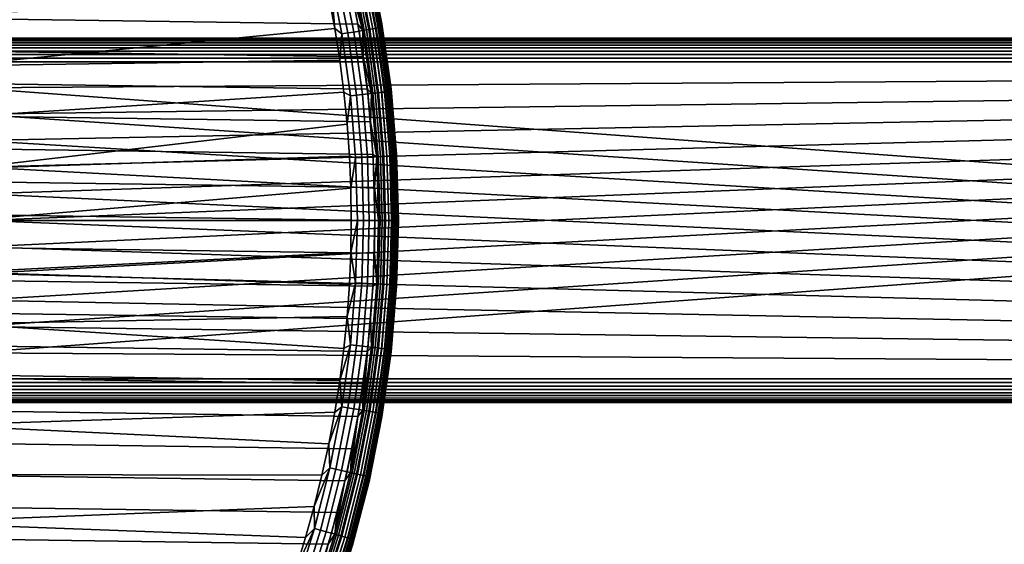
# Model space of a CAD drawing. Header units: metres. Extents: x -25 to 100, y -25 to 25.
# Tile 65 of 72: x 17 to 38, y -7 to 4. Entities that reach past the tile are written whole.
import ezdxf

# ---------------------------------------------------------------- set-up
doc = ezdxf.new("R2010")
doc.units = ezdxf.units.M
doc.layers.add('solid_Z_536_159_XXX', color=7, linetype='CONTINUOUS')

msp = doc.modelspace()

# ---------------------------------------------------------------- linework, layer by layer
at = {"layer": 'solid_Z_536_159_XXX'}
for points in [[(-23.66853, 5.503693, -2.5), (23.815849, 4.826294, -2.5), (23.944002, 4.143672, -2.5), (-23.815865, 4.826222, -2.5)], [(24.367435, 4.066206, -2.294083), (24.106436, 5.402379, -2.294083), (24.146503, 5.411358, -2.227135), (24.407936, 4.072964, -2.227135)], [(24.428452, 4.076387, -0.742319), (24.166798, 5.415906, -0.742319), (24.125862, 5.406733, -0.618284), (24.387074, 4.069483, -0.618284)], [(24.407936, 4.072964, -2.227135), (24.146503, 5.411358, -2.227135), (24.175848, 5.417934, -2.154583), (24.437599, 4.077914, -2.154583)], [(24.453489, 4.080566, -0.870772), (24.191568, 5.421457, -0.870772), (24.166798, 5.415906, -0.742319), (24.428452, 4.076387, -0.742319)], [(24.437599, 4.077914, -2.154583), (24.175848, 5.417934, -2.154583), (24.193743, 5.421945, -2.078217), (24.455688, 4.080933, -2.078217)], [(24.449602, 4.154151, -2), (24.178213, 5.518516, -2), (24.178213, 5.518517, -1), (24.449602, 4.154152, -1)], [(24.453489, 4.080566, -0.870772), (24.449602, 4.154152, -1), (24.178213, 5.518517, -1), (24.191568, 5.421457, -0.870772)], [(24.193743, 5.421945, -2.078217), (24.178213, 5.518516, -2), (24.449602, 4.154151, -2)], [(24.455688, 4.080933, -2.078217), (24.193743, 5.421945, -2.078217), (24.449602, 4.154151, -2)], [(23.35132, 5.233153, -0.008555), (23.326382, 4.724121), (23.451818, 4.055412)], [(23.730812, 3.959972, -0.034108), (23.476631, 5.261237, -0.034108), (23.35132, 5.233153, -0.008555), (23.604145, 3.938835, -0.008555)], [(23.604145, 3.938835, -0.008555), (23.35132, 5.233153, -0.008555), (23.451818, 4.055412)], [(23.853102, 3.980379, -0.076221), (23.59761, 5.288349, -0.076221), (23.476631, 5.261237, -0.034108), (23.730812, 3.959972, -0.034108)], [(23.968916, 3.999705, -0.134171), (23.712183, 5.314025, -0.134171), (23.59761, 5.288349, -0.076221), (23.853102, 3.980379, -0.076221)], [(24.076267, 4.017619, -0.206966), (23.818386, 5.337825, -0.206966), (23.712183, 5.314025, -0.134171), (23.968916, 3.999705, -0.134171)], [(24.045118, 4.012421, -2.493942), (23.787571, 5.330919, -2.493942), (23.86211, 5.347624, -2.475698), (24.120464, 4.024994, -2.475698)], [(24.045118, 4.012421, -2.493942), (23.815849, 4.826294, -2.5), (23.787571, 5.330919, -2.493942)], [(24.173319, 4.033813, -0.293356), (23.914398, 5.359342, -0.293356), (23.818386, 5.337825, -0.206966), (24.076267, 4.017619, -0.206966)], [(24.120464, 4.024994, -2.475698), (23.86211, 5.347624, -2.475698), (23.932943, 5.363498, -2.445717), (24.192064, 4.036942, -2.445717)], [(24.258404, 4.048012, -0.391862), (23.998571, 5.378206, -0.391862), (23.914398, 5.359342, -0.293356), (24.173319, 4.033813, -0.293356)], [(24.192064, 4.036942, -2.445717), (23.932943, 5.363498, -2.445717), (23.998322, 5.37815, -2.404739), (24.25815, 4.047969, -2.404739)], [(24.25815, 4.047969, -2.404739), (23.998322, 5.37815, -2.404739), (24.056631, 5.391217, -2.353776), (24.317091, 4.057805, -2.353776)], [(24.330065, 4.05997, -0.500794), (24.069466, 5.394094, -0.500794), (23.998571, 5.378206, -0.391862), (24.258404, 4.048012, -0.391862)], [(24.317091, 4.057805, -2.353776), (24.056631, 5.391217, -2.353776), (24.106436, 5.402379, -2.294083), (24.367435, 4.066206, -2.294083)], [(24.387074, 4.069483, -0.618284), (24.125862, 5.406733, -0.618284), (24.069466, 5.394094, -0.500794), (24.330065, 4.05997, -0.500794)], [(-23.815865, 4.826222, -2.5), (23.944002, 4.143672, -2.5), (24.052696, 3.457564, -2.5), (-23.944014, 4.143608, -2.5)], [(24.045118, 4.012421, -2.493942), (23.944002, 4.143672, -2.5), (23.815849, 4.826294, -2.5)], [(23.326382, 4.724121), (15.091904, 4.327015), (15.356767, 3.264575), (23.451818, 4.055412)], [(-23.944014, 4.143608, -2.5), (24.052696, 3.457564, -2.5), (24.141642, 2.76968, -2.5), (-24.052704, 3.457511, -2.5)], [(23.558193, 3.383374), (23.451818, 4.055412), (15.356767, 3.264575)], [(23.604145, 3.938835, -0.008555), (23.451818, 4.055412), (23.558193, 3.383374)], [(23.912924, 2.646682, -0.034108), (23.730812, 3.959972, -0.034108), (23.604145, 3.938835, -0.008555), (23.785284, 2.632555, -0.008555)], [(24.036152, 2.660321, -0.076221), (23.853102, 3.980379, -0.076221), (23.730812, 3.959972, -0.034108), (23.912924, 2.646682, -0.034108)], [(24.152853, 2.673237, -0.134171), (23.968916, 3.999705, -0.134171), (23.853102, 3.980379, -0.076221), (24.036152, 2.660321, -0.076221)], [(24.045118, 4.012421, -2.493942), (24.052696, 3.457564, -2.5), (23.944002, 4.143672, -2.5)], [(24.26103, 2.68521, -0.206966), (24.076267, 4.017619, -0.206966), (23.968916, 3.999705, -0.134171), (24.152853, 2.673237, -0.134171)], [(24.229641, 2.681736, -2.493942), (24.045118, 4.012421, -2.493942), (24.120464, 4.024994, -2.475698), (24.305567, 2.69014, -2.475698)], [(24.229641, 2.681736, -2.493942), (24.052696, 3.457564, -2.5), (24.045118, 4.012421, -2.493942)], [(24.358826, 2.696034, -0.293356), (24.173319, 4.033813, -0.293356), (24.076267, 4.017619, -0.206966), (24.26103, 2.68521, -0.206966)], [(24.305567, 2.69014, -2.475698), (24.120464, 4.024994, -2.475698), (24.192064, 4.036942, -2.445717), (24.377716, 2.698125, -2.445717)], [(24.444563, 2.705524, -0.391862), (24.258404, 4.048012, -0.391862), (24.173319, 4.033813, -0.293356), (24.358826, 2.696034, -0.293356)], [(24.377716, 2.698125, -2.445717), (24.192064, 4.036942, -2.445717), (24.25815, 4.047969, -2.404739), (24.444309, 2.705495, -2.404739)], [(24.444309, 2.705495, -2.404739), (24.25815, 4.047969, -2.404739), (24.317091, 4.057805, -2.353776), (24.503702, 2.712069, -2.353776)], [(24.516775, 2.713516, -0.500794), (24.330065, 4.05997, -0.500794), (24.258404, 4.048012, -0.391862), (24.444563, 2.705524, -0.391862)], [(24.503702, 2.712069, -2.353776), (24.317091, 4.057805, -2.353776), (24.367435, 4.066206, -2.294083), (24.554432, 2.717684, -2.294083)], [(24.574221, 2.719874, -0.618284), (24.387074, 4.069483, -0.618284), (24.330065, 4.05997, -0.500794), (24.516775, 2.713516, -0.500794)], [(24.554432, 2.717684, -2.294083), (24.367435, 4.066206, -2.294083), (24.407936, 4.072964, -2.227135), (24.595243, 2.722201, -2.227135)], [(24.615915, 2.724489, -0.742319), (24.428452, 4.076387, -0.742319), (24.387074, 4.069483, -0.618284), (24.574221, 2.719874, -0.618284)], [(24.595243, 2.722201, -2.227135), (24.407936, 4.072964, -2.227135), (24.437599, 4.077914, -2.154583), (24.625134, 2.725509, -2.154583)], [(24.641146, 2.727281, -0.870772), (24.453489, 4.080566, -0.870772), (24.428452, 4.076387, -0.742319), (24.615915, 2.724489, -0.742319)], [(24.625134, 2.725509, -2.154583), (24.437599, 4.077914, -2.154583), (24.455688, 4.080933, -2.078217), (24.643362, 2.727527, -2.078217)], [(24.644062, 2.776717, -2), (24.449602, 4.154151, -2), (24.449602, 4.154152, -1), (24.644062, 2.776718, -1)], [(24.641146, 2.727281, -0.870772), (24.644062, 2.776718, -1), (24.449602, 4.154152, -1), (24.453489, 4.080566, -0.870772)], [(24.455688, 4.080933, -2.078217), (24.449602, 4.154151, -2), (24.644062, 2.776717, -2)], [(24.643362, 2.727527, -2.078217), (24.455688, 4.080933, -2.078217), (24.644062, 2.776717, -2)], [(99.5, 3.85, 75.949997), (99.5, 3.843844, 75.87178), (15.531364, 3.844051, 75.872665), (15.52989, 3.85, 75.949997)], [(99.5, 3.85, 75.949997), (15.52989, 3.85, 75.949997), (15.52989, 3.85, 82.650002), (99.5, 3.85, 82.650002)], [(99.5, 3.843844, 82.728218), (99.5, 3.85, 82.650002), (15.52989, 3.85, 82.650002), (15.531396, 3.843922, 82.728355)], [(99.5, 3.825528, 75.795494), (15.535878, 3.825766, 75.79644), (15.531364, 3.844051, 75.872665), (99.5, 3.843844, 75.87178)], [(99.5, 3.825528, 82.804512), (99.5, 3.843844, 82.728218), (15.531396, 3.843922, 82.728355), (15.536112, 3.824818, 82.806137)], [(99.5, 3.825528, 75.795494), (99.5, 3.795503, 75.723007), (15.543344, 3.795324, 75.72271), (15.535878, 3.825766, 75.79644)], [(99.5, 3.825528, 82.804512), (15.536112, 3.824818, 82.806137), (15.543797, 3.793462, 82.881004), (99.5, 3.795503, 82.876999)], [(99.5, 3.795503, 75.723007), (99.5, 3.754509, 75.656105), (15.553656, 3.752837, 75.653961), (15.543344, 3.795324, 75.72271)], [(99.5, 3.795503, 82.876999), (15.543797, 3.793462, 82.881004), (15.55403, 3.751283, 82.948219), (99.5, 3.754508, 82.943893)], [(99.5, 3.754509, 75.656105), (99.5, 3.703554, 75.596443), (15.565958, 3.70148, 75.594376), (15.553656, 3.752837, 75.653961)], [(99.5, 3.754508, 82.943893), (15.55403, 3.751283, 82.948219), (15.56626, 3.700206, 83.006889), (99.5, 3.703553, 83.003555)], [(23.785284, 2.632555, -0.008555), (23.604145, 3.938835, -0.008555), (23.558193, 3.383374), (23.645226, 2.709815)], [(99.5, 3.703554, 75.596443), (99.5, 3.643893, 75.545494), (15.579873, 3.642467, 75.544434), (15.565958, 3.70148, 75.594376)], [(99.5, 3.703553, 83.003555), (15.56626, 3.700206, 83.006889), (15.580173, 3.641183, 83.056465), (99.5, 3.643892, 83.054512)], [(99.5, 3.643893, 75.545494), (99.5, 3.576996, 75.504494), (15.595046, 3.576944, 75.504471), (15.579873, 3.642467, 75.544434)], [(99.5, 3.643892, 83.054512), (15.580173, 3.641183, 83.056465), (15.595458, 3.575148, 83.096443), (99.5, 3.576995, 83.095505)], [(99.5, 3.504509, 75.474472), (15.611026, 3.506547, 75.475037), (15.595046, 3.576944, 75.504471), (99.5, 3.576996, 75.504494)], [(99.5, 3.576995, 83.095505), (15.595458, 3.575148, 83.096443), (15.611692, 3.503578, 83.125809), (99.5, 3.504508, 83.125526)], [(-24.052704, 3.457511, -2.5), (24.141642, 2.76968, -2.5), (24.210751, 2.080532, -2.5), (-24.141645, 2.769636, -2.5)], [(23.558193, 3.383374), (15.356767, 3.264575), (15.54725, 2.184621), (23.645226, 2.709815)], [(99.5, 3.428217, 75.456154), (15.627818, 3.430935, 75.456772), (15.611026, 3.506547, 75.475037), (99.5, 3.504509, 75.474472)], [(99.5, 3.504508, 83.125526), (15.611692, 3.503578, 83.125809), (15.628413, 3.428222, 83.143806), (99.5, 3.428217, 83.143845)], [(99.5, 3.428217, 75.456154), (99.5, 3.35, 75.449997), (15.645367, 3.35, 75.449997), (15.627818, 3.430935, 75.456772)], [(99.5, 3.35, 83.150002), (99.5, 3.428217, 83.143845), (15.628413, 3.428222, 83.143806), (15.645367, 3.35, 83.150002)], [(99.5, -3.35, 75.449997), (15.645367, -3.35, 75.449997), (15.753458, -2.79796, 75.449997), (99.5, 3.35, 75.449997)], [(99.5, 3.35, 75.449997), (15.753458, 2.79796, 75.449997), (15.645367, 3.35, 75.449997)], [(99.5, 3.35, 83.150002), (15.645367, 3.35, 83.150002), (15.753458, 2.79796, 83.150002), (99.5, -3.35, 83.150002)], [(99.5, 3.35, 75.449997), (15.753458, -2.79796, 75.449997), (15.841982, -2.243178, 75.449997)], [(99.5, 3.35, 75.449997), (15.841982, 2.243178, 75.449997), (15.753458, 2.79796, 75.449997)], [(99.5, 3.35, 75.449997), (15.841982, -2.243178, 75.449997), (15.910964, -1.685404, 75.449997)], [(99.5, 3.35, 75.449997), (15.910964, 1.685404, 75.449997), (15.841982, 2.243178, 75.449997)], [(99.5, 3.35, 75.449997), (15.910964, -1.685404, 75.449997), (15.960408, -1.124599, 75.449997)], [(99.5, 3.35, 75.449997), (15.960408, 1.124599, 75.449997), (15.910964, 1.685404, 75.449997)], [(99.5, 3.35, 75.449997), (15.960408, -1.124599, 75.449997), (15.990094, -0.562833, 75.449997)], [(99.5, 3.35, 75.449997), (15.990094, 0.562833, 75.449997), (15.960408, 1.124599, 75.449997)], [(99.5, 3.35, 75.449997), (15.990094, -0.562833, 75.449997), (15.999976, 0, 75.449997)], [(99.5, 3.35, 75.449997), (15.999976, 0, 75.449997), (15.990094, 0.562833, 75.449997)], [(24.229641, 2.681736, -2.493942), (24.141642, 2.76968, -2.5), (24.052696, 3.457564, -2.5)], [(-24.141645, 2.769636, -2.5), (24.210751, 2.080532, -2.5), (24.26018, 1.389206, -2.5), (-24.210754, 2.080498, -2.5)], [(23.645226, 2.709815), (15.54725, 2.184621), (15.66155, 1.097016), (23.712833, 2.035283)], [(99.5, -3.35, 83.150002), (15.753458, 2.79796, 83.150002), (15.841982, 2.243178, 83.150002)], [(23.785284, 2.632555, -0.008555), (23.645226, 2.709815), (23.712833, 2.035283)], [(24.229641, 2.681736, -2.493942), (24.210751, 2.080532, -2.5), (24.141642, 2.76968, -2.5)], [(24.556486, 1.354819, -0.391862), (24.444563, 2.705524, -0.391862), (24.358826, 2.696034, -0.293356), (24.470356, 1.350067, -0.293356)], [(24.489332, 1.351114, -2.445717), (24.377716, 2.698125, -2.445717), (24.444309, 2.705495, -2.404739), (24.556231, 1.354805, -2.404739)], [(24.556231, 1.354805, -2.404739), (24.444309, 2.705495, -2.404739), (24.503702, 2.712069, -2.353776), (24.615896, 1.358097, -2.353776)], [(24.629028, 1.358821, -0.500794), (24.516775, 2.713516, -0.500794), (24.444563, 2.705524, -0.391862), (24.556486, 1.354819, -0.391862)], [(24.615896, 1.358097, -2.353776), (24.503702, 2.712069, -2.353776), (24.554432, 2.717684, -2.294083), (24.666857, 1.360908, -2.294083)], [(24.686737, 1.362005, -0.618284), (24.574221, 2.719874, -0.618284), (24.516775, 2.713516, -0.500794), (24.629028, 1.358821, -0.500794)], [(24.666857, 1.360908, -2.294083), (24.554432, 2.717684, -2.294083), (24.595243, 2.722201, -2.227135), (24.707857, 1.36317, -2.227135)], [(24.728622, 1.364316, -0.742319), (24.615915, 2.724489, -0.742319), (24.574221, 2.719874, -0.618284), (24.686737, 1.362005, -0.618284)], [(24.707857, 1.36317, -2.227135), (24.595243, 2.722201, -2.227135), (24.625134, 2.725509, -2.154583), (24.737883, 1.364827, -2.154583)], [(24.753969, 1.365715, -0.870772), (24.641146, 2.727281, -0.870772), (24.615915, 2.724489, -0.742319), (24.728622, 1.364316, -0.742319)], [(24.737883, 1.364827, -2.154583), (24.625134, 2.725509, -2.154583), (24.643362, 2.727527, -2.078217), (24.756195, 1.365837, -2.078217)], [(24.753969, 1.365715, -0.870772), (24.760984, 1.390546, -1), (24.644062, 2.776718, -1), (24.641146, 2.727281, -0.870772)], [(24.756195, 1.365837, -2.078217), (24.643362, 2.727527, -2.078217), (24.644062, 2.776717, -2), (24.760984, 1.390546, -2)], [(24.760984, 1.390546, -2), (24.644062, 2.776717, -2), (24.644062, 2.776718, -1), (24.760984, 1.390546, -1)], [(23.894188, 1.318279, -0.008555), (23.785284, 2.632555, -0.008555), (23.712833, 2.035283), (23.761164, 1.358806)], [(24.022413, 1.325353, -0.034108), (23.912924, 2.646682, -0.034108), (23.785284, 2.632555, -0.008555), (23.894188, 1.318279, -0.008555)], [(24.146204, 1.332183, -0.076221), (24.036152, 2.660321, -0.076221), (23.912924, 2.646682, -0.034108), (24.022413, 1.325353, -0.034108)], [(24.263441, 1.338651, -0.134171), (24.152853, 2.673237, -0.134171), (24.036152, 2.660321, -0.076221), (24.146204, 1.332183, -0.076221)], [(24.372112, 1.344647, -0.206966), (24.26103, 2.68521, -0.206966), (24.152853, 2.673237, -0.134171), (24.263441, 1.338651, -0.134171)], [(24.34058, 1.342907, -2.493942), (24.210751, 2.080532, -2.5), (24.229641, 2.681736, -2.493942)], [(24.34058, 1.342907, -2.493942), (24.229641, 2.681736, -2.493942), (24.305567, 2.69014, -2.475698), (24.416853, 1.347115, -2.475698)], [(24.470356, 1.350067, -0.293356), (24.358826, 2.696034, -0.293356), (24.26103, 2.68521, -0.206966), (24.372112, 1.344647, -0.206966)], [(24.416853, 1.347115, -2.475698), (24.305567, 2.69014, -2.475698), (24.377716, 2.698125, -2.445717), (24.489332, 1.351114, -2.445717)], [(-24.210754, 2.080498, -2.5), (24.26018, 1.389206, -2.5), (24.28993, 0.695695, -2.5), (-24.260181, 1.389182, -2.5)], [(99.5, -3.35, 83.150002), (15.841982, 2.243178, 83.150002), (15.910964, 1.685404, 83.150002)], [(24.34058, 1.342907, -2.493942), (24.26018, 1.389206, -2.5), (24.210751, 2.080532, -2.5)], [(23.761164, 1.358806), (23.712833, 2.035283), (15.66155, 1.097016)], [(99.5, -3.35, 83.150002), (15.910964, 1.685404, 83.150002), (15.960408, 1.124599, 83.150002)], [(-24.260181, 1.389182, -2.5), (24.28993, 0.695695, -2.5), (24.299999, 0, -2.5), (-24.28993, 0.695683, -2.5)], [(23.761164, 1.358806), (15.66155, 1.097016), (15.7, 0), (23.79022, 0.680379)], [(23.894188, 1.318279, -0.008555), (23.761164, 1.358806), (23.79022, 0.680379)], [(23.930527, 0, -0.008555), (23.894188, 1.318279, -0.008555), (23.79022, 0.680379), (23.799999, 0)], [(23.894188, 1.318279, -0.008555), (23.930527, 0, -0.008555), (24.058945, 0, -0.034108), (24.022413, 1.325353, -0.034108)], [(24.022413, 1.325353, -0.034108), (24.058945, 0, -0.034108), (24.182926, 0, -0.076221), (24.146204, 1.332183, -0.076221)], [(24.146204, 1.332183, -0.076221), (24.182926, 0, -0.076221), (24.300341, 0, -0.134171), (24.263441, 1.338651, -0.134171)], [(24.34058, 1.342907, -2.493942), (24.28993, 0.695695, -2.5), (24.26018, 1.389206, -2.5)], [(24.263441, 1.338651, -0.134171), (24.300341, 0, -0.134171), (24.409176, 0, -0.206966), (24.372112, 1.344647, -0.206966)], [(24.34058, 1.342907, -2.493942), (24.377596, 0, -2.493942), (24.28993, 0.695695, -2.5)], [(24.416853, 1.347115, -2.475698), (24.453985, 0, -2.475698), (24.377596, 0, -2.493942), (24.34058, 1.342907, -2.493942)], [(24.372112, 1.344647, -0.206966), (24.409176, 0, -0.206966), (24.50757, 0, -0.293356), (24.470356, 1.350067, -0.293356)], [(24.489332, 1.351114, -2.445717), (24.526575, 0, -2.445717), (24.453985, 0, -2.475698), (24.416853, 1.347115, -2.475698)], [(24.470356, 1.350067, -0.293356), (24.50757, 0, -0.293356), (24.593832, 0, -0.391862), (24.556486, 1.354819, -0.391862)], [(24.556231, 1.354805, -2.404739), (24.593575, 0, -2.404739), (24.526575, 0, -2.445717), (24.489332, 1.351114, -2.445717)], [(24.615896, 1.358097, -2.353776), (24.653332, 0, -2.353776), (24.593575, 0, -2.404739), (24.556231, 1.354805, -2.404739)], [(24.556486, 1.354819, -0.391862), (24.593832, 0, -0.391862), (24.666483, 0, -0.500794), (24.629028, 1.358821, -0.500794)], [(24.666857, 1.360908, -2.294083), (24.70437, 0, -2.294083), (24.653332, 0, -2.353776), (24.615896, 1.358097, -2.353776)], [(24.629028, 1.358821, -0.500794), (24.666483, 0, -0.500794), (24.724279, 0, -0.618284), (24.686737, 1.362005, -0.618284)], [(24.707857, 1.36317, -2.227135), (24.745432, 0, -2.227135), (24.70437, 0, -2.294083), (24.666857, 1.360908, -2.294083)], [(24.686737, 1.362005, -0.618284), (24.724279, 0, -0.618284), (24.76623, 0, -0.742319), (24.728622, 1.364316, -0.742319)], [(24.737883, 1.364827, -2.154583), (24.775503, 0, -2.154583), (24.745432, 0, -2.227135), (24.707857, 1.36317, -2.227135)], [(24.728622, 1.364316, -0.742319), (24.76623, 0, -0.742319), (24.791445, 0, -0.869474), (24.753969, 1.365715, -0.870772)], [(24.756195, 1.365837, -2.078217), (24.793844, 0, -2.078217), (24.775503, 0, -2.154583), (24.737883, 1.364827, -2.154583)], [(24.753969, 1.365715, -0.870772), (24.791445, 0, -0.869474), (24.799999, 0, -1), (24.760984, 1.390546, -1)], [(24.793844, 0, -2.078217), (24.756195, 1.365837, -2.078217), (24.760984, 1.390546, -2), (24.799999, 0, -2)], [(24.760984, 1.390546, -1), (24.799999, 0, -1), (24.799999, 0, -2), (24.760984, 1.390546, -2)], [(99.5, -3.35, 83.150002), (15.960408, 1.124599, 83.150002), (15.990094, 0.562833, 83.150002)], [(24.28993, -0.695683, -2.5), (-24.299999, 0, -2.5), (-24.28993, 0.695683, -2.5), (24.299999, 0, -2.5)], [(23.79022, 0.680379), (15.7, 0), (23.799999, 0)], [(24.377596, 0, -2.493942), (24.299999, 0, -2.5), (24.28993, 0.695695, -2.5)], [(99.5, -3.35, 83.150002), (15.990094, 0.562833, 83.150002), (15.999976, 0, 83.150002)], [(24.260181, -1.389182, -2.5), (-24.28993, -0.695695, -2.5), (-24.299999, 0, -2.5), (24.28993, -0.695683, -2.5)], [(99.5, -3.35, 83.150002), (15.999976, 0, 83.150002), (15.990094, -0.562833, 83.150002)], [(23.930527, 0, -0.008555), (23.799999, 0), (23.79022, -0.680379)], [(23.894188, -1.318279, -0.008555), (23.930527, 0, -0.008555), (23.79022, -0.680379)], [(24.022413, -1.325353, -0.034108), (24.058945, 0, -0.034108), (23.930527, 0, -0.008555), (23.894188, -1.318279, -0.008555)], [(24.146204, -1.332183, -0.076221), (24.182926, 0, -0.076221), (24.058945, 0, -0.034108), (24.022413, -1.325353, -0.034108)], [(24.263441, -1.338651, -0.134171), (24.300341, 0, -0.134171), (24.182926, 0, -0.076221), (24.146204, -1.332183, -0.076221)], [(24.372112, -1.344647, -0.206966), (24.409176, 0, -0.206966), (24.300341, 0, -0.134171), (24.263441, -1.338651, -0.134171)], [(24.377596, 0, -2.493942), (24.34058, -1.342907, -2.493942), (24.28993, -0.695683, -2.5), (24.299999, 0, -2.5)], [(24.34058, -1.342907, -2.493942), (24.377596, 0, -2.493942), (24.453985, 0, -2.475698), (24.416853, -1.347115, -2.475698)], [(24.470356, -1.350067, -0.293356), (24.50757, 0, -0.293356), (24.409176, 0, -0.206966), (24.372112, -1.344647, -0.206966)], [(24.416853, -1.347115, -2.475698), (24.453985, 0, -2.475698), (24.526575, 0, -2.445717), (24.489332, -1.351114, -2.445717)], [(24.556486, -1.354819, -0.391862), (24.593832, 0, -0.391862), (24.50757, 0, -0.293356), (24.470356, -1.350067, -0.293356)], [(24.489332, -1.351114, -2.445717), (24.526575, 0, -2.445717), (24.593575, 0, -2.404739), (24.556231, -1.354805, -2.404739)], [(24.556231, -1.354805, -2.404739), (24.593575, 0, -2.404739), (24.653332, 0, -2.353776), (24.615896, -1.358097, -2.353776)], [(24.629028, -1.358821, -0.500794), (24.666483, 0, -0.500794), (24.593832, 0, -0.391862), (24.556486, -1.354819, -0.391862)], [(24.615896, -1.358097, -2.353776), (24.653332, 0, -2.353776), (24.70437, 0, -2.294083), (24.666857, -1.360908, -2.294083)], [(24.686737, -1.362005, -0.618284), (24.724279, 0, -0.618284), (24.666483, 0, -0.500794), (24.629028, -1.358821, -0.500794)], [(24.666857, -1.360908, -2.294083), (24.70437, 0, -2.294083), (24.745432, 0, -2.227135), (24.707857, -1.36317, -2.227135)], [(24.728622, -1.364316, -0.742319), (24.76623, 0, -0.742319), (24.724279, 0, -0.618284), (24.686737, -1.362005, -0.618284)], [(24.707857, -1.36317, -2.227135), (24.745432, 0, -2.227135), (24.775503, 0, -2.154583), (24.737883, -1.364827, -2.154583)], [(24.753969, -1.365715, -0.870772), (24.791445, 0, -0.869474), (24.76623, 0, -0.742319), (24.728622, -1.364316, -0.742319)], [(24.737883, -1.364827, -2.154583), (24.775503, 0, -2.154583), (24.793844, 0, -2.078217), (24.756195, -1.365837, -2.078217)], [(24.791445, 0, -0.869474), (24.753969, -1.365715, -0.870772), (24.760984, -1.390546, -1), (24.799999, 0, -1)], [(24.756195, -1.365837, -2.078217), (24.793844, 0, -2.078217), (24.799999, 0, -2), (24.760984, -1.390547, -2)], [(23.79022, -0.680379), (23.799999, 0), (15.7, 0), (15.66155, -1.097016)], [(24.760984, -1.390547, -2), (24.799999, 0, -2), (24.799999, 0, -1), (24.760984, -1.390546, -1)], [(99.5, -3.35, 83.150002), (15.990094, -0.562833, 83.150002), (15.960408, -1.124599, 83.150002)], [(24.210754, -2.080498, -2.5), (-24.26018, -1.389206, -2.5), (-24.28993, -0.695695, -2.5), (24.260181, -1.389182, -2.5)], [(23.761164, -1.358807), (23.79022, -0.680379), (15.66155, -1.097016)], [(23.894188, -1.318279, -0.008555), (23.79022, -0.680379), (23.761164, -1.358807)], [(24.34058, -1.342907, -2.493942), (24.260181, -1.389182, -2.5), (24.28993, -0.695683, -2.5)], [(23.712833, -2.035283), (23.761164, -1.358807), (15.66155, -1.097016), (15.54725, -2.184621)], [(99.5, -3.35, 83.150002), (15.960408, -1.124599, 83.150002), (15.910964, -1.685404, 83.150002)], [(24.141645, -2.769636, -2.5), (-24.210751, -2.080532, -2.5), (-24.26018, -1.389206, -2.5), (24.210754, -2.080498, -2.5)], [(23.894188, -1.318279, -0.008555), (23.761164, -1.358807), (23.712833, -2.035283)], [(23.785284, -2.632555, -0.008555), (23.894188, -1.318279, -0.008555), (23.712833, -2.035283)], [(23.912924, -2.646682, -0.034108), (24.022413, -1.325353, -0.034108), (23.894188, -1.318279, -0.008555), (23.785284, -2.632555, -0.008555)], [(24.036152, -2.660321, -0.076221), (24.146204, -1.332183, -0.076221), (24.022413, -1.325353, -0.034108), (23.912924, -2.646682, -0.034108)], [(24.152853, -2.673237, -0.134171), (24.263441, -1.338651, -0.134171), (24.146204, -1.332183, -0.076221), (24.036152, -2.660321, -0.076221)], [(24.26103, -2.68521, -0.206966), (24.372112, -1.344647, -0.206966), (24.263441, -1.338651, -0.134171), (24.152853, -2.673237, -0.134171)], [(24.34058, -1.342907, -2.493942), (24.229641, -2.681736, -2.493942), (24.210754, -2.080498, -2.5), (24.260181, -1.389182, -2.5)], [(24.229641, -2.681736, -2.493942), (24.34058, -1.342907, -2.493942), (24.416853, -1.347115, -2.475698), (24.305567, -2.69014, -2.475698)], [(24.358826, -2.696034, -0.293356), (24.470356, -1.350067, -0.293356), (24.372112, -1.344647, -0.206966), (24.26103, -2.68521, -0.206966)], [(24.305567, -2.69014, -2.475698), (24.416853, -1.347115, -2.475698), (24.489332, -1.351114, -2.445717), (24.377716, -2.698125, -2.445717)], [(24.444563, -2.705524, -0.391862), (24.556486, -1.354819, -0.391862), (24.470356, -1.350067, -0.293356), (24.358826, -2.696034, -0.293356)], [(24.377716, -2.698125, -2.445717), (24.489332, -1.351114, -2.445717), (24.556231, -1.354805, -2.404739), (24.444309, -2.705495, -2.404739)], [(24.444309, -2.705495, -2.404739), (24.556231, -1.354805, -2.404739), (24.615896, -1.358097, -2.353776), (24.503702, -2.712069, -2.353776)], [(24.516775, -2.713516, -0.500794), (24.629028, -1.358821, -0.500794), (24.556486, -1.354819, -0.391862), (24.444563, -2.705524, -0.391862)], [(24.503702, -2.712069, -2.353776), (24.615896, -1.358097, -2.353776), (24.666857, -1.360908, -2.294083), (24.554432, -2.717684, -2.294083)], [(24.574221, -2.719874, -0.618284), (24.686737, -1.362005, -0.618284), (24.629028, -1.358821, -0.500794), (24.516775, -2.713516, -0.500794)], [(24.554432, -2.717684, -2.294083), (24.666857, -1.360908, -2.294083), (24.707857, -1.36317, -2.227135), (24.595243, -2.722201, -2.227135)], [(24.615915, -2.724489, -0.742319), (24.728622, -1.364316, -0.742319), (24.686737, -1.362005, -0.618284), (24.574221, -2.719874, -0.618284)], [(24.595243, -2.722201, -2.227135), (24.707857, -1.36317, -2.227135), (24.737883, -1.364827, -2.154583), (24.625134, -2.725509, -2.154583)], [(24.641146, -2.727281, -0.870772), (24.753969, -1.365715, -0.870772), (24.728622, -1.364316, -0.742319), (24.615915, -2.724489, -0.742319)], [(24.625134, -2.725509, -2.154583), (24.737883, -1.364827, -2.154583), (24.756195, -1.365837, -2.078217), (24.643362, -2.727527, -2.078217)], [(24.753969, -1.365715, -0.870772), (24.641146, -2.727281, -0.870772), (24.644062, -2.776718, -1), (24.760984, -1.390546, -1)], [(24.756195, -1.365837, -2.078217), (24.760984, -1.390547, -2), (24.644062, -2.776718, -2), (24.643362, -2.727527, -2.078217)], [(24.644062, -2.776718, -2), (24.760984, -1.390547, -2), (24.760984, -1.390546, -1), (24.644062, -2.776718, -1)], [(99.5, -3.35, 83.150002), (15.910964, -1.685404, 83.150002), (15.841982, -2.243178, 83.150002)], [(23.645226, -2.709815), (23.712833, -2.035283), (15.54725, -2.184621)], [(23.785284, -2.632555, -0.008555), (23.712833, -2.035283), (23.645226, -2.709815)], [(24.052704, -3.457511, -2.5), (-24.141642, -2.76968, -2.5), (-24.210751, -2.080532, -2.5), (24.141645, -2.769636, -2.5)], [(23.558193, -3.383372), (23.645226, -2.709815), (15.54725, -2.184621), (15.356767, -3.264575)], [(99.5, -3.35, 83.150002), (15.841982, -2.243178, 83.150002), (15.753458, -2.79796, 83.150002)], [(24.229641, -2.681736, -2.493942), (24.141645, -2.769636, -2.5), (24.210754, -2.080498, -2.5)], [(23.785284, -2.632555, -0.008555), (23.645226, -2.709815), (23.558193, -3.383372)], [(23.604145, -3.938835, -0.008555), (23.785284, -2.632555, -0.008555), (23.558193, -3.383372)], [(23.730812, -3.959972, -0.034108), (23.912924, -2.646682, -0.034108), (23.785284, -2.632555, -0.008555), (23.604145, -3.938835, -0.008555)], [(23.853102, -3.980379, -0.076221), (24.036152, -2.660321, -0.076221), (23.912924, -2.646682, -0.034108), (23.730812, -3.959972, -0.034108)], [(23.968916, -3.999705, -0.134171), (24.152853, -2.673237, -0.134171), (24.036152, -2.660321, -0.076221), (23.853102, -3.980379, -0.076221)], [(24.076267, -4.017619, -0.206966), (24.26103, -2.68521, -0.206966), (24.152853, -2.673237, -0.134171), (23.968916, -3.999705, -0.134171)], [(24.045118, -4.012421, -2.493942), (24.141645, -2.769636, -2.5), (24.229641, -2.681736, -2.493942)], [(24.045118, -4.012421, -2.493942), (24.229641, -2.681736, -2.493942), (24.305567, -2.69014, -2.475698), (24.120464, -4.024994, -2.475698)], [(24.173319, -4.033813, -0.293356), (24.358826, -2.696034, -0.293356), (24.26103, -2.68521, -0.206966), (24.076267, -4.017619, -0.206966)], [(24.120464, -4.024994, -2.475698), (24.305567, -2.69014, -2.475698), (24.377716, -2.698125, -2.445717), (24.192064, -4.036942, -2.445717)], [(24.258404, -4.048012, -0.391862), (24.444563, -2.705524, -0.391862), (24.358826, -2.696034, -0.293356), (24.173319, -4.033813, -0.293356)], [(24.192064, -4.036942, -2.445717), (24.377716, -2.698125, -2.445717), (24.444309, -2.705495, -2.404739), (24.25815, -4.047969, -2.404739)], [(23.944014, -4.143608, -2.5), (-24.052696, -3.457564, -2.5), (-24.141642, -2.76968, -2.5), (24.052704, -3.457511, -2.5)], [(99.5, -3.35, 83.150002), (15.753458, -2.79796, 83.150002), (15.645367, -3.35, 83.150002)], [(24.045118, -4.012421, -2.493942), (24.052704, -3.457511, -2.5), (24.141645, -2.769636, -2.5)], [(24.25815, -4.047969, -2.404739), (24.444309, -2.705495, -2.404739), (24.503702, -2.712069, -2.353776), (24.317091, -4.057805, -2.353776)], [(24.330065, -4.05997, -0.500794), (24.516775, -2.713516, -0.500794), (24.444563, -2.705524, -0.391862), (24.258404, -4.048012, -0.391862)], [(24.317091, -4.057805, -2.353776), (24.503702, -2.712069, -2.353776), (24.554432, -2.717684, -2.294083), (24.367435, -4.066206, -2.294083)], [(24.387074, -4.069483, -0.618284), (24.574221, -2.719874, -0.618284), (24.516775, -2.713516, -0.500794), (24.330065, -4.05997, -0.500794)], [(24.367435, -4.066206, -2.294083), (24.554432, -2.717684, -2.294083), (24.595243, -2.722201, -2.227135), (24.407936, -4.072964, -2.227135)], [(24.428452, -4.076387, -0.742319), (24.615915, -2.724489, -0.742319), (24.574221, -2.719874, -0.618284), (24.387074, -4.069483, -0.618284)], [(24.407936, -4.072964, -2.227135), (24.595243, -2.722201, -2.227135), (24.625134, -2.725509, -2.154583), (24.437599, -4.077914, -2.154583)], [(24.453489, -4.080566, -0.870772), (24.641146, -2.727281, -0.870772), (24.615915, -2.724489, -0.742319), (24.428452, -4.076387, -0.742319)], [(24.437599, -4.077914, -2.154583), (24.625134, -2.725509, -2.154583), (24.643362, -2.727527, -2.078217), (24.455688, -4.080933, -2.078217)], [(24.641146, -2.727281, -0.870772), (24.453489, -4.080566, -0.870772), (24.449602, -4.154152, -1), (24.644062, -2.776718, -1)], [(24.449602, -4.154152, -2), (24.644062, -2.776718, -2), (24.644062, -2.776718, -1), (24.449602, -4.154152, -1)], [(24.455688, -4.080933, -2.078217), (24.644062, -2.776718, -2), (24.449602, -4.154152, -2)], [(24.455688, -4.080933, -2.078217), (24.643362, -2.727527, -2.078217), (24.644062, -2.776718, -2)], [(23.451818, -4.055409), (23.558193, -3.383372), (15.356767, -3.264575), (15.091904, -4.327015)], [(23.815865, -4.826222, -2.5), (-23.944002, -4.143672, -2.5), (-24.052696, -3.457564, -2.5), (23.944014, -4.143608, -2.5)], [(99.5, -3.576996, 83.095505), (99.5, -3.504509, 83.125526), (15.611084, -3.50629, 83.125038), (15.595098, -3.576723, 83.095642)], [(99.5, -3.576995, 75.504494), (15.595485, -3.575032, 75.503502), (15.611713, -3.503485, 75.474159), (99.5, -3.504508, 75.474472)], [(99.5, -3.428217, 83.143845), (15.62786, -3.430741, 83.143265), (15.611084, -3.50629, 83.125038), (99.5, -3.504509, 83.125526)], [(99.5, -3.504508, 75.474472), (15.611713, -3.503485, 75.474159), (15.628424, -3.428171, 75.456184), (99.5, -3.428217, 75.456154)], [(99.5, -3.428217, 83.143845), (99.5, -3.35, 83.150002), (15.645367, -3.35, 83.150002), (15.62786, -3.430741, 83.143265)], [(99.5, -3.35, 75.449997), (99.5, -3.428217, 75.456154), (15.628424, -3.428171, 75.456184), (15.645367, -3.35, 75.449997)], [(23.604145, -3.938835, -0.008555), (23.558193, -3.383372), (23.451818, -4.055409)], [(24.045118, -4.012421, -2.493942), (23.944014, -4.143608, -2.5), (24.052704, -3.457511, -2.5)], [(99.5, -3.754509, 82.943893), (99.5, -3.703554, 83.003555), (15.565978, -3.701394, 83.005714), (15.553668, -3.752785, 82.946106)], [(99.5, -3.754508, 75.656105), (15.554035, -3.751263, 75.651749), (15.566275, -3.700147, 75.593056), (99.5, -3.703553, 75.596443)], [(99.5, -3.703554, 83.003555), (99.5, -3.643893, 83.054512), (15.579906, -3.642326, 83.055664), (15.565978, -3.701394, 83.005714)], [(99.5, -3.703553, 75.596443), (15.566275, -3.700147, 75.593056), (15.580196, -3.641082, 75.543465), (99.5, -3.643892, 75.545494)], [(99.5, -3.643893, 83.054512), (99.5, -3.576996, 83.095505), (15.595098, -3.576723, 83.095642), (15.579906, -3.642326, 83.055664)], [(99.5, -3.643892, 75.545494), (15.580196, -3.641082, 75.543465), (15.595485, -3.575032, 75.503502), (99.5, -3.576995, 75.504494)], [(99.5, -3.85, 82.650002), (99.5, -3.843844, 82.728218), (15.531364, -3.844048, 82.727356), (15.52989, -3.85, 82.650002)], [(99.5, -3.843844, 75.87178), (99.5, -3.85, 75.949997), (15.52989, -3.85, 75.949997), (15.531396, -3.843921, 75.871635)], [(99.5, -3.85, 82.650002), (15.52989, -3.85, 82.650002), (15.52989, -3.85, 75.949997), (99.5, -3.85, 75.949997)], [(99.5, -3.825528, 82.804512), (15.535881, -3.825753, 82.803604), (15.531364, -3.844048, 82.727356), (99.5, -3.843844, 82.728218)], [(99.5, -3.825528, 75.795494), (99.5, -3.843844, 75.87178), (15.531396, -3.843921, 75.871635), (15.536113, -3.824812, 75.793839)], [(99.5, -3.825528, 82.804512), (99.5, -3.795503, 82.876991), (15.54335, -3.795295, 82.87735), (15.535881, -3.825753, 82.803604)], [(99.5, -3.825528, 75.795494), (15.536113, -3.824812, 75.793839), (15.543801, -3.793449, 75.718964), (99.5, -3.795503, 75.723007)], [(99.5, -3.795503, 82.876991), (99.5, -3.754509, 82.943893), (15.553668, -3.752785, 82.946106), (15.54335, -3.795295, 82.87735)], [(99.5, -3.795503, 75.723007), (15.543801, -3.793449, 75.718964), (15.554035, -3.751263, 75.651749), (99.5, -3.754508, 75.656105)], [(23.604145, -3.938835, -0.008555), (23.451818, -4.055409), (23.326384, -4.724117)], [(23.35132, -5.233153, -0.008555), (23.604145, -3.938835, -0.008555), (23.326384, -4.724117)], [(23.476631, -5.261237, -0.034108), (23.730812, -3.959972, -0.034108), (23.604145, -3.938835, -0.008555), (23.35132, -5.233153, -0.008555)], [(23.66853, -5.503693, -2.5), (-23.815849, -4.826294, -2.5), (-23.944002, -4.143672, -2.5), (23.815865, -4.826222, -2.5)], [(23.326384, -4.724117), (23.451818, -4.055409), (15.091904, -4.327015)], [(23.59761, -5.288349, -0.076221), (23.853102, -3.980379, -0.076221), (23.730812, -3.959972, -0.034108), (23.476631, -5.261237, -0.034108)], [(23.712183, -5.314025, -0.134171), (23.968916, -3.999705, -0.134171), (23.853102, -3.980379, -0.076221), (23.59761, -5.288349, -0.076221)], [(23.818386, -5.337825, -0.206966), (24.076267, -4.017619, -0.206966), (23.968916, -3.999705, -0.134171), (23.712183, -5.314025, -0.134171)], [(23.787571, -5.330919, -2.493942), (23.944014, -4.143608, -2.5), (24.045118, -4.012421, -2.493942)], [(23.787571, -5.330919, -2.493942), (24.045118, -4.012421, -2.493942), (24.120464, -4.024994, -2.475698), (23.86211, -5.347624, -2.475698)], [(23.787571, -5.330919, -2.493942), (23.815865, -4.826222, -2.5), (23.944014, -4.143608, -2.5)], [(23.914398, -5.359342, -0.293356), (24.173319, -4.033813, -0.293356), (24.076267, -4.017619, -0.206966), (23.818386, -5.337825, -0.206966)], [(23.86211, -5.347624, -2.475698), (24.120464, -4.024994, -2.475698), (24.192064, -4.036942, -2.445717), (23.932943, -5.363498, -2.445717)], [(23.998571, -5.378206, -0.391862), (24.258404, -4.048012, -0.391862), (24.173319, -4.033813, -0.293356), (23.914398, -5.359342, -0.293356)], [(23.932943, -5.363498, -2.445717), (24.192064, -4.036942, -2.445717), (24.25815, -4.047969, -2.404739), (23.998322, -5.37815, -2.404739)], [(23.998322, -5.37815, -2.404739), (24.25815, -4.047969, -2.404739), (24.317091, -4.057805, -2.353776), (24.056631, -5.391217, -2.353776)], [(24.069466, -5.394094, -0.500794), (24.330065, -4.05997, -0.500794), (24.258404, -4.048012, -0.391862), (23.998571, -5.378206, -0.391862)], [(24.056631, -5.391217, -2.353776), (24.317091, -4.057805, -2.353776), (24.367435, -4.066206, -2.294083), (24.106436, -5.402379, -2.294083)], [(24.125862, -5.406733, -0.618284), (24.387074, -4.069483, -0.618284), (24.330065, -4.05997, -0.500794), (24.069466, -5.394094, -0.500794)], [(24.106436, -5.402379, -2.294083), (24.367435, -4.066206, -2.294083), (24.407936, -4.072964, -2.227135), (24.146503, -5.411358, -2.227135)], [(24.166798, -5.415906, -0.742319), (24.428452, -4.076387, -0.742319), (24.387074, -4.069483, -0.618284), (24.125862, -5.406733, -0.618284)], [(24.146503, -5.411358, -2.227135), (24.407936, -4.072964, -2.227135), (24.437599, -4.077914, -2.154583), (24.175848, -5.417934, -2.154583)], [(24.191568, -5.421457, -0.870772), (24.453489, -4.080566, -0.870772), (24.428452, -4.076387, -0.742319), (24.166798, -5.415906, -0.742319)], [(24.175848, -5.417934, -2.154583), (24.437599, -4.077914, -2.154583), (24.455688, -4.080933, -2.078217), (24.193743, -5.421945, -2.078217)], [(24.453489, -4.080566, -0.870772), (24.191568, -5.421457, -0.870772), (24.178213, -5.518517, -1), (24.449602, -4.154152, -1)], [(24.178213, -5.518517, -2), (24.449602, -4.154152, -2), (24.449602, -4.154152, -1), (24.178213, -5.518517, -1)], [(24.193743, -5.421945, -2.078217), (24.449602, -4.154152, -2), (24.178213, -5.518517, -2)], [(24.193743, -5.421945, -2.078217), (24.455688, -4.080933, -2.078217), (24.449602, -4.154152, -2)], [(23.182154, -5.387731), (23.326384, -4.724117), (15.091904, -4.327015), (14.752962, -5.37017)], [(23.35132, -5.233153, -0.008555), (23.326384, -4.724117), (23.182154, -5.387731)], [(23.501726, -6.177049, -2.5), (-23.668512, -5.50377, -2.5), (-23.815849, -4.826294, -2.5), (23.66853, -5.503693, -2.5)], [(23.787571, -5.330919, -2.493942), (23.66853, -5.503693, -2.5), (23.815865, -4.826222, -2.5)], [(23.018856, -6.047268), (23.182154, -5.387731), (14.752962, -5.37017), (14.342754, -6.385384)], [(23.35132, -5.233153, -0.008555), (23.182154, -5.387731), (23.018856, -6.047268)], [(23.02758, -6.511579, -0.008555), (23.35132, -5.233153, -0.008555), (23.018856, -6.047268)], [(23.151154, -6.546523, -0.034108), (23.476631, -5.261237, -0.034108), (23.35132, -5.233153, -0.008555), (23.02758, -6.511579, -0.008555)], [(23.270454, -6.580258, -0.076221), (23.59761, -5.288349, -0.076221), (23.476631, -5.261237, -0.034108), (23.151154, -6.546523, -0.034108)], [(23.38344, -6.612207, -0.134171), (23.712183, -5.314025, -0.134171), (23.59761, -5.288349, -0.076221), (23.270454, -6.580258, -0.076221)], [(23.488171, -6.641821, -0.206966), (23.818386, -5.337825, -0.206966), (23.712183, -5.314025, -0.134171), (23.38344, -6.612207, -0.134171)], [(23.457781, -6.633228, -2.493942), (23.66853, -5.503693, -2.5), (23.787571, -5.330919, -2.493942)], [(23.457781, -6.633228, -2.493942), (23.787571, -5.330919, -2.493942), (23.86211, -5.347624, -2.475698), (23.531288, -6.654014, -2.475698)], [(23.58285, -6.668594, -0.293356), (23.914398, -5.359342, -0.293356), (23.818386, -5.337825, -0.206966), (23.488171, -6.641821, -0.206966)], [(23.531288, -6.654014, -2.475698), (23.86211, -5.347624, -2.475698), (23.932943, -5.363498, -2.445717), (23.601139, -6.673766, -2.445717)], [(23.665857, -6.692067, -0.391862), (23.998571, -5.378206, -0.391862), (23.914398, -5.359342, -0.293356), (23.58285, -6.668594, -0.293356)], [(23.601139, -6.673766, -2.445717), (23.932943, -5.363498, -2.445717), (23.998322, -5.37815, -2.404739), (23.665609, -6.691997, -2.404739)], [(23.665609, -6.691997, -2.404739), (23.998322, -5.37815, -2.404739), (24.056631, -5.391217, -2.353776), (23.723112, -6.708257, -2.353776)], [(23.735767, -6.711835, -0.500794), (24.069466, -5.394094, -0.500794), (23.998571, -5.378206, -0.391862), (23.665857, -6.692067, -0.391862)], [(23.723112, -6.708257, -2.353776), (24.056631, -5.391217, -2.353776), (24.106436, -5.402379, -2.294083), (23.772224, -6.722145, -2.294083)], [(23.791384, -6.727562, -0.618284), (24.125862, -5.406733, -0.618284), (24.069466, -5.394094, -0.500794), (23.735767, -6.711835, -0.500794)], [(23.772224, -6.722145, -2.294083), (24.106436, -5.402379, -2.294083), (24.146503, -5.411358, -2.227135), (23.811737, -6.733318, -2.227135)], [(23.831751, -6.738977, -0.742319), (24.166798, -5.415906, -0.742319), (24.125862, -5.406733, -0.618284), (23.791384, -6.727562, -0.618284)], [(23.31554, -6.84626, -2.5), (-23.501705, -6.177131, -2.5), (-23.668512, -5.50377, -2.5), (23.501726, -6.177049, -2.5)], [(23.457781, -6.633228, -2.493942), (23.501726, -6.177049, -2.5), (23.66853, -5.503693, -2.5)], [(23.811737, -6.733318, -2.227135), (24.146503, -5.411358, -2.227135), (24.175848, -5.417934, -2.154583), (23.840675, -6.7415, -2.154583)], [(23.83075, -6.865519, -2), (24.178213, -5.518517, -2), (24.178213, -5.518517, -1), (23.830751, -6.865518, -1)], [(23.858322, -6.746491, -2.078217), (24.178213, -5.518517, -2), (23.83075, -6.865519, -2)], [(23.856178, -6.745884, -0.870772), (23.830751, -6.865518, -1), (24.178213, -5.518517, -1)], [(23.856178, -6.745884, -0.870772), (24.191568, -5.421457, -0.870772), (24.166798, -5.415906, -0.742319), (23.831751, -6.738977, -0.742319)], [(23.840675, -6.7415, -2.154583), (24.175848, -5.417934, -2.154583), (24.193743, -5.421945, -2.078217), (23.858322, -6.746491, -2.078217)], [(23.856178, -6.745884, -0.870772), (24.178213, -5.518517, -1), (24.191568, -5.421457, -0.870772)], [(23.858322, -6.746491, -2.078217), (24.193743, -5.421945, -2.078217), (24.178213, -5.518517, -2)], [(23.110443, -7.509698, -2.5), (-23.315516, -6.846343, -2.5), (-23.501705, -6.177131, -2.5), (23.31554, -6.84626, -2.5)], [(22.836573, -6.702749), (23.018856, -6.047268), (14.342754, -6.385384)], [(23.02758, -6.511579, -0.008555), (23.018856, -6.047268), (22.836573, -6.702749)], [(23.457781, -6.633228, -2.493942), (23.31554, -6.84626, -2.5), (23.501726, -6.177049, -2.5)], [(22.635763, -7.352586), (22.836573, -6.702749), (14.342754, -6.385384), (13.862078, -7.371049)], [(22.633904, -7.770229, -0.008555), (23.02758, -6.511579, -0.008555), (22.635763, -7.352586)], [(22.755365, -7.811927, -0.034108), (23.151154, -6.546523, -0.034108), (23.02758, -6.511579, -0.008555), (22.633904, -7.770229, -0.008555)], [(23.02758, -6.511579, -0.008555), (22.836573, -6.702749), (22.635763, -7.352586)], [(22.872627, -7.852183, -0.076221), (23.270454, -6.580258, -0.076221), (23.151154, -6.546523, -0.034108), (22.755365, -7.811927, -0.034108)], [(22.983681, -7.890307, -0.134171), (23.38344, -6.612207, -0.134171), (23.270454, -6.580258, -0.076221), (22.872627, -7.852183, -0.076221)], [(23.08662, -7.925647, -0.206966), (23.488171, -6.641821, -0.206966), (23.38344, -6.612207, -0.134171), (22.983681, -7.890307, -0.134171)], [(23.056751, -7.915393, -2.493942), (23.31554, -6.84626, -2.5), (23.457781, -6.633228, -2.493942)], [(23.056751, -7.915393, -2.493942), (23.457781, -6.633228, -2.493942), (23.531288, -6.654014, -2.475698), (23.129002, -7.940196, -2.475698)], [(23.179682, -7.957595, -0.293356), (23.58285, -6.668594, -0.293356), (23.488171, -6.641821, -0.206966), (23.08662, -7.925647, -0.206966)], [(23.129002, -7.940196, -2.475698), (23.531288, -6.654014, -2.475698), (23.601139, -6.673766, -2.445717), (23.197659, -7.963766, -2.445717)], [(23.056751, -7.915393, -2.493942), (23.110443, -7.509698, -2.5), (23.31554, -6.84626, -2.5)], [(23.261271, -7.985604, -0.391862), (23.665857, -6.692067, -0.391862), (23.58285, -6.668594, -0.293356), (23.179682, -7.957595, -0.293356)], [(23.197659, -7.963766, -2.445717), (23.601139, -6.673766, -2.445717), (23.665609, -6.691997, -2.404739), (23.261026, -7.985521, -2.404739)], [(23.261026, -7.985521, -2.404739), (23.665609, -6.691997, -2.404739), (23.723112, -6.708257, -2.353776), (23.317545, -8.004924, -2.353776)], [(23.329985, -8.009194, -0.500794), (23.735767, -6.711835, -0.500794), (23.665857, -6.692067, -0.391862), (23.261271, -7.985604, -0.391862)], [(23.317545, -8.004924, -2.353776), (23.723112, -6.708257, -2.353776), (23.772224, -6.722145, -2.294083), (23.36582, -8.021496, -2.294083)], [(23.384649, -8.027961, -0.618284), (23.791384, -6.727562, -0.618284), (23.735767, -6.711835, -0.500794), (23.329985, -8.009194, -0.500794)], [(23.36582, -8.021496, -2.294083), (23.772224, -6.722145, -2.294083), (23.811737, -6.733318, -2.227135), (23.404655, -8.034828, -2.227135)], [(23.424328, -8.041582, -0.742319), (23.831751, -6.738977, -0.742319), (23.791384, -6.727562, -0.618284), (23.384649, -8.027961, -0.618284)], [(23.404655, -8.034828, -2.227135), (23.811737, -6.733318, -2.227135), (23.840675, -6.7415, -2.154583), (23.4331, -8.044593, -2.154583)], [(23.448338, -8.049824, -0.870772), (23.856178, -6.745884, -0.870772), (23.831751, -6.738977, -0.742319), (23.424328, -8.041582, -0.742319)], [(23.4331, -8.044593, -2.154583), (23.840675, -6.7415, -2.154583), (23.858322, -6.746491, -2.078217), (23.450445, -8.050548, -2.078217)], [(23.448338, -8.049824, -0.870772), (23.830751, -6.865518, -1), (23.856178, -6.745884, -0.870772)], [(23.450445, -8.050548, -2.078217), (23.858322, -6.746491, -2.078217), (23.83075, -6.865519, -2)]]:
    msp.add_3dface(points, dxfattribs=at)

doc.saveas('drawing.dxf')
